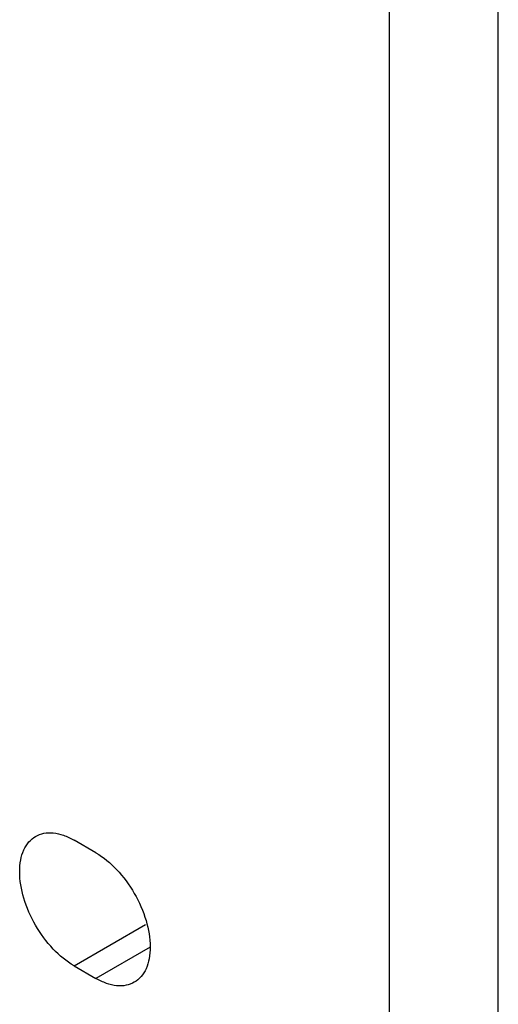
# Model space of a CAD drawing. Header units: millimetres. Extents: x 68 to 183, y 27 to 323.
# Tile 4 of 6: x 150 to 181, y 176 to 240. Entities that reach past the tile are written whole.
import ezdxf

# ---------------------------------------------------------------- set-up
doc = ezdxf.new("R2010")
doc.units = ezdxf.units.MM
doc.header["$LTSCALE"] = 22.740857
doc.layers.get('0').update_dxf_attribs({"linetype": 'CONTINUOUS'})

msp = doc.modelspace()

# ---------------------------------------------------------------- linework, layer by layer
at = {"color": 7}
for p, q in [((180.952, 36.054), (180.952, 256.509)), ((173.881, 31.971), (173.881, 252.427)), ((154.789, 185.882), (153.375, 186.698)), ((153.375, 178.533), (158.025, 181.218)), ((158.325, 179.758), (154.789, 177.717)), ((153.375, 178.533), (154.789, 177.717))]:
    msp.add_line(p, q, dxfattribs=at)
for points, knots in [([(149.839, 184.657), (149.839, 184.91), (149.878, 185.392), (150.073, 186.054), (150.401, 186.591), (150.71, 186.851), (150.875, 186.946)], [0, 0, 0, 0, 0.289703, 0.54909, 0.782217, 1, 1, 1, 1]), ([(150.875, 186.946), (151.04, 187.041), (151.419, 187.179), (152.048, 187.195), (152.719, 187.033), (153.155, 186.825), (153.375, 186.698)], [0, 0, 0, 0, 0.217784, 0.450912, 0.710298, 1, 1, 1, 1]), ([(154.789, 185.882), (155.291, 185.592), (156.241, 184.793), (157.349, 183.278), (158.107, 181.56), (158.324, 180.338), (158.324, 179.758)], [0, 0, 0, 0, 0.23724, 0.499999, 0.762759, 1, 1, 1, 1]), ([(153.375, 178.533), (152.873, 178.823), (151.923, 179.622), (150.814, 181.137), (150.057, 182.855), (149.839, 184.077), (149.839, 184.657)], [0, 0, 0, 0, 0.23724, 0.499999, 0.762759, 1, 1, 1, 1]), ([(158.324, 179.758), (158.324, 179.505), (158.286, 179.023), (158.091, 178.361), (157.762, 177.824), (157.454, 177.564), (157.289, 177.469)], [0, 0, 0, 0, 0.289703, 0.54909, 0.782217, 1, 1, 1, 1]), ([(157.289, 177.469), (157.124, 177.374), (156.745, 177.236), (156.116, 177.22), (155.445, 177.382), (155.008, 177.59), (154.789, 177.717)], [0, 0, 0, 0, 0.217784, 0.450912, 0.710298, 1, 1, 1, 1])]:
    msp.add_open_spline(points, degree=3, knots=knots, dxfattribs=at)

doc.saveas('drawing.dxf')
